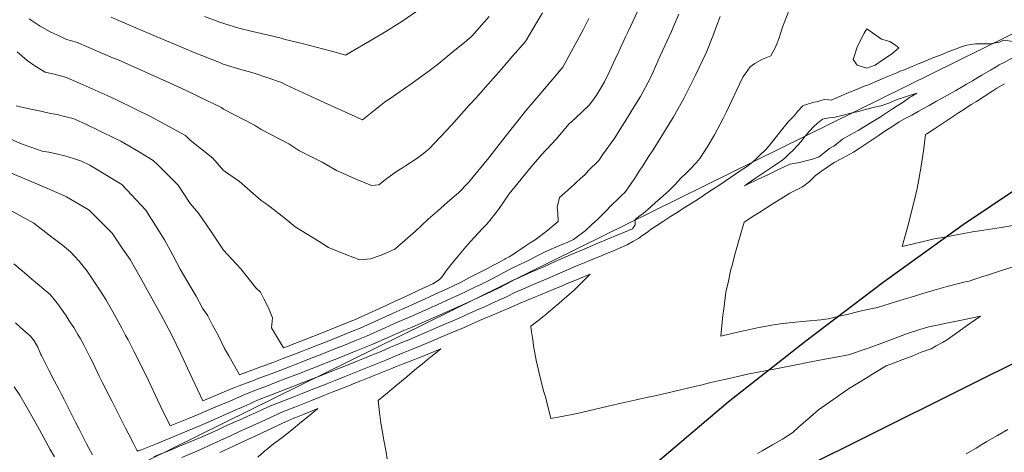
# Model space of a CAD drawing. Header units: inches. Extents: x 11351264 to 11356330, y 6702313 to 6706468.
# Tile 12 of 160: x 11351538 to 11351958, y 6703503 to 6703687. Entities that reach past the tile are written whole.
import ezdxf

# ---------------------------------------------------------------- set-up
doc = ezdxf.new("R2010")
doc.units = ezdxf.units.IN
doc.header["$MEASUREMENT"] = 0
doc.layers.add('Shumate_Contours_clip1', color=7, linetype='Continuous', lineweight=0)
doc.layers.add('Shumate_Parcels_clip1', color=7, linetype='Continuous', lineweight=0)
doc.layers.add('Shumate_Streets_clip1', color=7, linetype='Continuous')

msp = doc.modelspace()

# ---------------------------------------------------------------- linework, layer by layer
at = {"layer": 'Shumate_Contours_clip1'}
for points, elevation in [([(11351868.09, 6703696.44), (11351863.12, 6703683.57), (11351861.69, 6703678.99), (11351860.75, 6703676.69), (11351859.98, 6703674.67), (11351858.07, 6703671.32), (11351854.61, 6703669.86), (11351851.29, 6703668.12), (11351849.36, 6703666.65), (11351847.35, 6703663.77), (11351846.14, 6703662.27), (11351844.72, 6703659.31), (11351843.59, 6703656.81), (11351841.48, 6703652.39), (11351839.25, 6703647.49), (11351837.84, 6703644.66), (11351834.07, 6703637.77), (11351830.95, 6703632.44), (11351827.94, 6703627.58), (11351826.49, 6703625.93), (11351823.67, 6703622.96), (11351822.13, 6703621.5), (11351819.78, 6703619.29), (11351817.2, 6703616.45), (11351814.78, 6703614.01), (11351810.85, 6703610.52), (11351808.99, 6703608.93), (11351806.97, 6703607.03), (11351803.74, 6703604.28), (11351801.96, 6703602.96), (11351800.4, 6703601.67), (11351800.36, 6703599.33), (11351799.16, 6703597.7), (11351795.82, 6703596.31), (11351792.71, 6703595.02), (11351788.57, 6703593.28), (11351784.44, 6703591.53), (11351778.55, 6703589.08), (11351773.1, 6703586.74), (11351767.56, 6703584.3), (11351762.85, 6703582.24), (11351762.23, 6703581.94), (11351761.68, 6703581.68), (11351759.77, 6703580.84), (11351756.34, 6703579.33), (11351752.91, 6703577.83), (11351749.48, 6703576.29), (11351748.78, 6703575.96), (11351746.26, 6703574.61), (11351744.01, 6703573.4), (11351743.73, 6703573.26), (11351742.93, 6703572.86), (11351738.85, 6703570.91), (11351733.92, 6703568.6), (11351729.11, 6703566.38), (11351724.22, 6703564.17), (11351719.55, 6703562.1), (11351715.02, 6703560.1), (11351710.16, 6703557.97), (11351705.38, 6703555.88), (11351701.83, 6703554.37), (11351698.32, 6703552.88), (11351693.5, 6703550.76), (11351688.68, 6703548.65), (11351685.13, 6703547.18), (11351681.58, 6703545.72), (11351674.23, 6703542.8), (11351667.32, 6703540.05), (11351664.19, 6703538.81), (11351660.51, 6703537.36), (11351657.75, 6703536.3), (11351654.21, 6703534.95), (11351651.62, 6703533.96), (11351647.2, 6703532.23), (11351642.99, 6703530.63), (11351640.19, 6703529.53), (11351634.34, 6703527.31), (11351627.66, 6703524.42), (11351621.8, 6703521.87), (11351614.17, 6703518.64), (11351609.48, 6703516.72), (11351606.58, 6703515.52), (11351602.3, 6703513.78), (11351598.36, 6703521.95), (11351596.93, 6703524.92), (11351593.11, 6703533.09), (11351589.31, 6703540.99), (11351586.89, 6703545.7), (11351584.4, 6703550.41), (11351583.36, 6703552.35), (11351581.71, 6703555.47), (11351577.83, 6703562.44), (11351574.85, 6703567.62), (11351572.43, 6703571.61), (11351566.97, 6703579.67), (11351563.5, 6703584), (11351561.42, 6703586.17), (11351559.82, 6703587.96), (11351556.43, 6703590.69), (11351551.91, 6703594.11), (11351544.21, 6703600.09), (11351532.65, 6703606.5)], 1404), ([(11351712.26, 6703693.74), (11351700.91, 6703685.89), (11351694.12, 6703681.7), (11351688.97, 6703678.63), (11351677.74, 6703672.04), (11351677.13, 6703671.64), (11351671.04, 6703673.37), (11351664.48, 6703675.05), (11351657.89, 6703676.66), (11351651.32, 6703678.33), (11351650.79, 6703678.48), (11351650.14, 6703678.65), (11351643.68, 6703680.2), (11351637.32, 6703681.64), (11351631.58, 6703683.09), (11351625.22, 6703685.09), (11351624.93, 6703685.18), (11351624.2, 6703685.44), (11351621.89, 6703686.27), (11351616.91, 6703688.14)], 1418), ([(11351818.95, 6703689.11), (11351816.73, 6703683.8), (11351815.83, 6703681.62), (11351811.01, 6703671.31), (11351808, 6703664.52), (11351806.74, 6703661.73), (11351802.63, 6703654.07), (11351800.91, 6703651.26), (11351795.96, 6703643.29), (11351793.91, 6703640.08), (11351791.61, 6703636.47), (11351788.01, 6703631.38), (11351786.42, 6703629.14), (11351784.82, 6703626.84), (11351780.51, 6703622.49), (11351778.86, 6703620.73), (11351777.08, 6703619.11), (11351772.81, 6703615.16), (11351768.06, 6703611.04), (11351767.16, 6703606.85), (11351767.36, 6703604.38), (11351767.49, 6703600.86), (11351765.84, 6703599.47), (11351763.11, 6703597.13), (11351759.44, 6703594.26), (11351757.8, 6703593.08), (11351755.66, 6703591.76), (11351753.51, 6703590.34), (11351751.64, 6703589.02), (11351749.91, 6703587.88), (11351748.5, 6703586.93), (11351746.67, 6703585.77), (11351745.03, 6703584.91), (11351744.89, 6703584.83), (11351742.5, 6703583.57), (11351739.98, 6703582.24), (11351737.67, 6703581.02), (11351733.76, 6703578.98), (11351729.84, 6703576.94), (11351725.92, 6703574.9), (11351723.57, 6703573.79), (11351719.98, 6703572.09), (11351717.01, 6703570.73), (11351710.6, 6703567.81), (11351705.88, 6703565.68), (11351701.16, 6703563.54), (11351698.55, 6703562.39), (11351692.61, 6703559.69), (11351687.92, 6703557.57), (11351683.24, 6703555.45), (11351680.3, 6703554.23), (11351673.66, 6703551.59), (11351667.02, 6703548.95), (11351665.1, 6703548.18), (11351660.38, 6703546.3), (11351658.18, 6703545.43), (11351655.72, 6703544.47), (11351653.44, 6703543.6), (11351650.06, 6703542.34), (11351646.43, 6703540.96), (11351641.31, 6703539.06), (11351639.41, 6703538.34), (11351631.86, 6703535.57), (11351627.29, 6703543.68), (11351625.32, 6703547.09), (11351622.93, 6703552.14), (11351620.41, 6703556.67), (11351618.32, 6703560.66), (11351616.15, 6703563.98), (11351613.33, 6703568.98), (11351610.85, 6703573.27), (11351606.6, 6703580.59), (11351603.1, 6703587.06), (11351599.89, 6703593.04), (11351596.71, 6703597.98), (11351591.98, 6703605.67), (11351581.77, 6703616.51), (11351578.9, 6703618.3), (11351568.05, 6703624.84), (11351564.52, 6703626.55), (11351561.12, 6703627.64), (11351557.5, 6703628.75), (11351553.9, 6703629.68), (11351550.6, 6703630.27), (11351547.84, 6703630.77), (11351540.6, 6703633.31), (11351538.34, 6703634.2), (11351528.93, 6703638.31)], 1408), ([(11351836.56, 6703688.05), (11351834.56, 6703682.88), (11351833.7, 6703680.4), (11351830.68, 6703672.84), (11351826.07, 6703663.17), (11351821.06, 6703653.19), (11351816.61, 6703645.35), (11351814.74, 6703642.06), (11351807.99, 6703631.36), (11351805.94, 6703628.14), (11351803.89, 6703624.94), (11351801.8, 6703621.77), (11351800.41, 6703619.71), (11351798.32, 6703616.63), (11351795.99, 6703613.2), (11351794.42, 6703611.7), (11351792.87, 6703610.23), (11351790.43, 6703607.86), (11351787.5, 6703604.9), (11351784.37, 6703601.82), (11351781.77, 6703599.36), (11351778.98, 6703596.83), (11351774.11, 6703593.13), (11351771.31, 6703591.94), (11351768.88, 6703590.91), (11351766.5, 6703589.89), (11351763.79, 6703588.72), (11351761.7, 6703587.81), (11351758.39, 6703586.03), (11351755.54, 6703584.57), (11351753.36, 6703583.56), (11351749.92, 6703581.97), (11351746.89, 6703580.45), (11351744.45, 6703579.07), (11351741.86, 6703577.73), (11351738.33, 6703575.92), (11351734.33, 6703573.89), (11351731.82, 6703572.68), (11351728.87, 6703571.3), (11351725.33, 6703569.63), (11351722.1, 6703568.14), (11351716.01, 6703565.4), (11351711.15, 6703563.23), (11351708.01, 6703561.82), (11351703.27, 6703559.72), (11351698.44, 6703557.63), (11351693.61, 6703555.48), (11351690.66, 6703554.15), (11351688.78, 6703553.32), (11351685.96, 6703552.05), (11351680.95, 6703549.97), (11351676.59, 6703548.24), (11351674.3, 6703547.33), (11351669.67, 6703545.49), (11351667.66, 6703544.69), (11351662.76, 6703542.74), (11351658.11, 6703540.91), (11351653.83, 6703539.27), (11351646.82, 6703536.6), (11351639.8, 6703533.94), (11351637.79, 6703533.2), (11351632.78, 6703531.31), (11351629.02, 6703529.94), (11351626.36, 6703528.79), (11351624.03, 6703527.78), (11351616.28, 6703524.56), (11351611.63, 6703534.18), (11351606.87, 6703544.5), (11351602.89, 6703552.69), (11351598.27, 6703561.2), (11351591.84, 6703572.97), (11351590.8, 6703574.8), (11351585.25, 6703584.66), (11351582.15, 6703589.08), (11351577.62, 6703595.82), (11351569.21, 6703604.28), (11351568.36, 6703605.1), (11351568.05, 6703605.38), (11351567.38, 6703605.9), (11351558.14, 6703611.25), (11351555.97, 6703612.33), (11351544.86, 6703617.14), (11351534.31, 6703621.56)], 1406), ([(11351801.33, 6703690.19), (11351797.31, 6703681.7), (11351796.24, 6703679.46), (11351793.38, 6703673.16), (11351791.79, 6703669.87), (11351789.41, 6703664.65), (11351787.28, 6703660.29), (11351784.09, 6703655.06), (11351782.85, 6703653.15), (11351780.94, 6703650.43), (11351777.75, 6703647.45), (11351774.9, 6703644.76), (11351772.15, 6703642.22), (11351766.65, 6703635.88), (11351760.45, 6703629.14), (11351756.2, 6703624.23), (11351747.98, 6703614.21), (11351746.62, 6703612.54), (11351744.3, 6703608.98), (11351742.2, 6703605.99), (11351738.95, 6703601.91), (11351737.1, 6703599.66), (11351735.63, 6703598.13), (11351731.8, 6703593.94), (11351730.21, 6703592.27), (11351728.19, 6703590.05), (11351725.35, 6703586.67), (11351723.27, 6703584.06), (11351721.89, 6703582.34), (11351719.87, 6703579.79), (11351717.95, 6703577.19), (11351716.88, 6703576.06), (11351714.16, 6703574.31), (11351708.26, 6703571.59), (11351703.77, 6703569.51), (11351699.07, 6703567.35), (11351698.66, 6703567.17), (11351694.53, 6703565.27), (11351689.86, 6703563.13), (11351685.19, 6703560.99), (11351680.52, 6703558.85), (11351679.66, 6703558.49), (11351673.02, 6703555.85), (11351666.38, 6703553.21), (11351659.74, 6703550.57), (11351653.61, 6703548.13), (11351653.32, 6703548.02), (11351653.06, 6703547.92), (11351650.58, 6703546.99), (11351645.53, 6703555.56), (11351645.93, 6703559.86), (11351644.22, 6703564.06), (11351642.22, 6703567.88), (11351640.74, 6703570.73), (11351638.8, 6703572.63), (11351632.38, 6703580.68), (11351625, 6703588.55), (11351622.8, 6703592.04), (11351619.7, 6703596.67), (11351614.42, 6703604.3), (11351610.85, 6703608.51), (11351605.67, 6703616.27), (11351596.71, 6703625.2), (11351595.13, 6703626.85), (11351588.82, 6703630.62), (11351581.26, 6703635.08), (11351578.92, 6703636.21), (11351566.17, 6703642.36), (11351561.07, 6703644.61), (11351556.69, 6703645.69), (11351554.14, 6703646.32), (11351551.29, 6703646.84), (11351547.27, 6703647.71), (11351543.66, 6703648.51), (11351540.36, 6703649.25), (11351536.69, 6703650.07)], 1410), ([(11351780.64, 6703687.23), (11351778.3, 6703682.66), (11351775.5, 6703677.45), (11351773.99, 6703674.54), (11351769.58, 6703666.49), (11351766.58, 6703662.95), (11351759.35, 6703654.42), (11351754.18, 6703648.51), (11351749.19, 6703642.23), (11351745.98, 6703638.18), (11351739.4, 6703629.71), (11351738, 6703627.97), (11351729.39, 6703617.35), (11351725.07, 6703613.08), (11351723.24, 6703611.5), (11351720.38, 6703609.07), (11351716.15, 6703605.23), (11351712.12, 6703601.82), (11351706.81, 6703596.76), (11351702.36, 6703592.9), (11351697.92, 6703589.04), (11351692.15, 6703586.54), (11351687.69, 6703584.93), (11351683.13, 6703584.45), (11351677.18, 6703586.83), (11351669.79, 6703589.81), (11351665.82, 6703592.24), (11351655.59, 6703598.53), (11351651.24, 6703602.07), (11351643.63, 6703608.08), (11351641.07, 6703609.78), (11351631.89, 6703617.8), (11351625, 6703622.51), (11351620.48, 6703627.75), (11351610.85, 6703635.45), (11351608.83, 6703637.47), (11351598.65, 6703642.97), (11351594.44, 6703645.29), (11351579.46, 6703652.65), (11351575.43, 6703654.44), (11351563.94, 6703659.6), (11351557.69, 6703662.29), (11351552.36, 6703663.62), (11351549.05, 6703664.43), (11351544.69, 6703667.03), (11351541.45, 6703669.35), (11351537.22, 6703673.06)], 1412), ([(11351760.82, 6703689.67), (11351758.36, 6703685.33), (11351753.69, 6703677.45), (11351748.15, 6703671.14), (11351743.29, 6703665.5), (11351736.59, 6703657.96), (11351732.76, 6703653.64), (11351729.7, 6703650.3), (11351722.11, 6703641.86), (11351712.65, 6703631.68), (11351711.24, 6703630.59), (11351709.47, 6703629.18), (11351706.51, 6703627.03), (11351702.99, 6703624.75), (11351701.22, 6703623.61), (11351698.73, 6703622.03), (11351694.63, 6703619.16), (11351691.24, 6703616.49), (11351688.02, 6703616.17), (11351681.81, 6703618.69), (11351673.22, 6703622.59), (11351667.11, 6703626.13), (11351657.15, 6703631.1), (11351652.79, 6703633.87), (11351641.07, 6703639.96), (11351638.51, 6703641.64), (11351625, 6703648.65), (11351624.14, 6703649.34), (11351618.26, 6703652.17), (11351609.1, 6703656.58), (11351601.98, 6703659.77), (11351593.74, 6703663.56), (11351580.12, 6703669.56), (11351578.18, 6703670.4), (11351562.47, 6703677.12), (11351558.15, 6703678.35), (11351555.58, 6703679.5), (11351551.24, 6703681.5), (11351546.89, 6703683.92), (11351542.27, 6703687.09)], 1414), ([(11351738.23, 6703688.13), (11351730.72, 6703679.7), (11351727.64, 6703677.03), (11351722.89, 6703673.23), (11351716.68, 6703668.1), (11351712.63, 6703664.95), (11351705.35, 6703659.63), (11351695.55, 6703652.85), (11351693.65, 6703651.58), (11351691.14, 6703649.6), (11351689.22, 6703648.11), (11351684.24, 6703644.15), (11351679.53, 6703646.24), (11351667.93, 6703651.46), (11351664.55, 6703653.06), (11351651.55, 6703659.05), (11351649.7, 6703659.95), (11351643.91, 6703661.92), (11351638.07, 6703663.91), (11351631.45, 6703665.86), (11351624.88, 6703667.84), (11351622.97, 6703668.59), (11351612.49, 6703672.8), (11351603.22, 6703676.7), (11351600.09, 6703678.01), (11351596.33, 6703679.6), (11351587.7, 6703683.22), (11351580.69, 6703686.24), (11351577.12, 6703687.77)], 1416), ([(11351961.25, 6703677.39), (11351957.18, 6703678), (11351955.44, 6703677.15), (11351951.5, 6703676.46), (11351948.55, 6703676.49), (11351945.25, 6703676.41), (11351941.58, 6703675.89), (11351939.23, 6703675.14), (11351936.74, 6703674.19), (11351933.95, 6703673.14), (11351930.59, 6703671.8), (11351928.71, 6703671.05), (11351926.45, 6703670.18), (11351922.86, 6703668.69), (11351920.9, 6703667.87), (11351919.04, 6703667.11), (11351917.19, 6703666.34), (11351914.97, 6703665.41), (11351913.21, 6703664.74), (11351911.71, 6703664.15), (11351908.16, 6703662.67), (11351904.6, 6703661.18), (11351899.23, 6703658.9), (11351897.9, 6703658.43), (11351894.29, 6703656.92), (11351890.68, 6703655.4), (11351887.07, 6703653.85), (11351884.73, 6703652.82), (11351883.86, 6703652.53), (11351882.86, 6703652.54), (11351880.85, 6703652.77), (11351877.58, 6703651.69), (11351876.38, 6703651.56), (11351872.84, 6703650.52), (11351871.81, 6703650.1), (11351869.68, 6703647.8), (11351867.98, 6703645.84), (11351865.54, 6703643.24), (11351863.75, 6703641.05), (11351862.07, 6703638.98), (11351860.5, 6703637.02), (11351857.7, 6703633.5), (11351857.09, 6703632.75), (11351856.18, 6703631.57), (11351853.05, 6703628.66), (11351851.54, 6703627.26), (11351849.61, 6703625.49), (11351847.69, 6703624.12), (11351845.54, 6703622.67), (11351840.93, 6703619.58), (11351836.33, 6703616.49), (11351831.74, 6703613.4), (11351827.2, 6703610.39), (11351821.27, 6703606.69), (11351817.58, 6703604.29), (11351815.39, 6703602.9), (11351812.35, 6703600.92), (11351809.57, 6703599.17), (11351807.1, 6703597.57), (11351805.12, 6703595.98), (11351803.23, 6703594.68), (11351801.71, 6703593.65), (11351799.36, 6703592.33), (11351796.91, 6703590.92), (11351793, 6703589.24), (11351790.78, 6703588.26), (11351788.91, 6703587.45), (11351785.28, 6703585.96), (11351783.03, 6703585.04), (11351780.04, 6703583.81), (11351777.15, 6703582.61), (11351774.8, 6703581.63), (11351770.48, 6703579.79), (11351766.05, 6703577.86), (11351761.73, 6703576), (11351758.34, 6703574.57), (11351756.36, 6703573.73), (11351752.8, 6703572.22), (11351749.03, 6703570.57), (11351745.59, 6703568.82), (11351743.54, 6703567.91), (11351739.21, 6703565.95), (11351736.17, 6703564.56), (11351733.42, 6703563.32), (11351731.27, 6703562.36), (11351728.95, 6703561.34), (11351726.36, 6703560.17), (11351721.67, 6703558.14), (11351718.52, 6703556.79), (11351714.03, 6703554.84), (11351707.51, 6703552.02), (11351703.89, 6703550.52), (11351701.71, 6703549.62), (11351698.21, 6703548.16), (11351696.17, 6703547.27), (11351693.39, 6703546.09), (11351691.42, 6703545.23), (11351687.75, 6703543.73), (11351685.77, 6703542.92), (11351682.22, 6703541.48), (11351678.8, 6703540.12), (11351675.58, 6703538.84), (11351671.88, 6703537.36), (11351668.06, 6703535.85), (11351662.91, 6703533.8), (11351659.21, 6703532.38), (11351654.6, 6703530.61), (11351647.59, 6703527.85), (11351645.09, 6703526.87), (11351639.57, 6703524.72), (11351634.69, 6703522.55), (11351628.97, 6703520.03), (11351624.93, 6703518.23), (11351619.52, 6703515.82), (11351615.17, 6703514), (11351611.89, 6703512.62), (11351607, 6703510.61), (11351604.3, 6703509.49), (11351596.72, 6703506.39), (11351589.72, 6703503.56), (11351589.41, 6703503.44), (11351588.49, 6703503.1), (11351588.05, 6703503.5), (11351586.66, 6703506.3), (11351584.4, 6703510.79), (11351583.36, 6703512.88), (11351580.3, 6703518.85), (11351577.41, 6703524.54), (11351576.2, 6703526.9), (11351573.48, 6703532.22), (11351572.09, 6703534.95), (11351569.49, 6703540.47), (11351568.17, 6703543.23), (11351565.51, 6703548.34), (11351563.93, 6703551.11), (11351563.41, 6703552.01), (11351563.04, 6703552.74), (11351561.23, 6703555.75), (11351559.87, 6703557.75), (11351558.03, 6703560.71), (11351554.72, 6703565.42), (11351551.25, 6703569.81), (11351543.47, 6703576.25), (11351541.08, 6703578.21), (11351535.71, 6703582.74)], 1402), ([(11351966.64, 6703583.21), (11351956.82, 6703580.04), (11351951.19, 6703578.32), (11351948.44, 6703577.36), (11351944.51, 6703576.12), (11351942.57, 6703575.45), (11351940.29, 6703574.93), (11351932.59, 6703573), (11351927.69, 6703571.57), (11351922.78, 6703570.12), (11351917.86, 6703568.63), (11351914.94, 6703567.73), (11351908.95, 6703565.86), (11351903.48, 6703564.19), (11351897.35, 6703562.87), (11351894.52, 6703562.17), (11351891.73, 6703561.54), (11351884.88, 6703559.96), (11351882.47, 6703559.45), (11351879.41, 6703558.99), (11351872.98, 6703558.36), (11351867.15, 6703557.88), (11351863.41, 6703557.45), (11351860.16, 6703557.02), (11351853.05, 6703555.69), (11351847.92, 6703554.54), (11351844.53, 6703553.79), (11351836.8, 6703552.06), (11351837.7, 6703561.01), (11351838.05, 6703563.55), (11351838.99, 6703570.7), (11351840.05, 6703575.42), (11351840.99, 6703579.78), (11351841.63, 6703582.26), (11351843.09, 6703587.8), (11351845.35, 6703595.78), (11351846.76, 6703600.49), (11351851.34, 6703603.52), (11351853.41, 6703604.8), (11351858.67, 6703608.21), (11351863.53, 6703611.11), (11351866.27, 6703612.85), (11351869.57, 6703614.64), (11351871.66, 6703615.56), (11351874.59, 6703617.81), (11351877.19, 6703620.4), (11351879.7, 6703622.22), (11351885.05, 6703625.88), (11351888.64, 6703627.75), (11351893.36, 6703630.28), (11351895.77, 6703631.88), (11351897.85, 6703633.27), (11351900.81, 6703635.24), (11351903.77, 6703637.22), (11351906.73, 6703639.2), (11351909.69, 6703641.18), (11351912.38, 6703642.98), (11351912.64, 6703643.13), (11351912.67, 6703643.15), (11351912.7, 6703643.17), (11351915.38, 6703644.6), (11351918.09, 6703646.08), (11351920.79, 6703647.57), (11351923.47, 6703649.07), (11351925.51, 6703650.21), (11351928.73, 6703652.01), (11351930.74, 6703653.13), (11351933.29, 6703654.58), (11351936.86, 6703656.64), (11351939.36, 6703658.04), (11351941.44, 6703659.23), (11351944.04, 6703660.76), (11351946.27, 6703662.08), (11351948.03, 6703663.12), (11351951.68, 6703665.3), (11351954.03, 6703666.71), (11351955.4, 6703667.52), (11351957.46, 6703668.52), (11351961.06, 6703670.52)], 1402), ([(11351961.14, 6703599.06), (11351956.14, 6703598.3), (11351946.94, 6703596.83), (11351944.06, 6703596.36), (11351932.05, 6703594.22), (11351927.71, 6703593.4), (11351923.64, 6703592.44), (11351919.46, 6703591.47), (11351914.07, 6703590.17), (11351916.48, 6703598.79), (11351917.47, 6703602.67), (11351919.9, 6703612.42), (11351920.38, 6703614.87), (11351921.15, 6703618.75), (11351922.25, 6703625.25), (11351923.27, 6703631.87), (11351924.01, 6703637.81), (11351924.5, 6703638.13), (11351924.6, 6703638.2), (11351927.83, 6703640.33), (11351931.22, 6703642.55), (11351934.62, 6703644.78), (11351938.01, 6703647), (11351940.7, 6703648.76), (11351943.47, 6703650.55), (11351945.66, 6703651.96), (11351948.91, 6703654.08), (11351952.67, 6703656.49), (11351953.05, 6703656.75), (11351954.38, 6703657.59), (11351957.69, 6703659.47)], 1404), ([(11351852.5, 6703502.07), (11351854.36, 6703503.21), (11351858.88, 6703505.76), (11351863.15, 6703508.24), (11351867.43, 6703511.01), (11351869.84, 6703513.3), (11351875, 6703517.69), (11351878.46, 6703520.59), (11351881.24, 6703522.59), (11351884.89, 6703525.22), (11351891.15, 6703529.55), (11351899.14, 6703534.48), (11351901.09, 6703535.63), (11351907.2, 6703539.35), (11351910.32, 6703540.49), (11351914.68, 6703542.26), (11351918.34, 6703543.57), (11351922.18, 6703545.16), (11351926.33, 6703546.69), (11351928.45, 6703547.85), (11351931.19, 6703549.31), (11351932.96, 6703550.31), (11351936.81, 6703553.06), (11351938.87, 6703554.54), (11351942.84, 6703557.35), (11351947.37, 6703560.55), (11351938.57, 6703558.74), (11351932.99, 6703557.6), (11351928.93, 6703556.73), (11351925.43, 6703556.01), (11351921.58, 6703554.88), (11351915.83, 6703552.97), (11351908.04, 6703550.01), (11351899.96, 6703547.11), (11351891.15, 6703544.06), (11351885.09, 6703542.99), (11351881.1, 6703542.19), (11351872.98, 6703540.63), (11351870.35, 6703540.1), (11351859.59, 6703538.03), (11351848.84, 6703535.95), (11351840.31, 6703534.06), (11351836.45, 6703533.19), (11351832.6, 6703532.25), (11351827.71, 6703531.08), (11351825.57, 6703530.57), (11351818.54, 6703528.9), (11351809.36, 6703526.81), (11351805.23, 6703525.88), (11351800.18, 6703524.74), (11351791.23, 6703522.75), (11351783.49, 6703520.97), (11351777.48, 6703519.54), (11351773.49, 6703518.73), (11351770.56, 6703518.11), (11351764.48, 6703516.92), (11351763.43, 6703521.06), (11351761.96, 6703526.56), (11351761.37, 6703528.7), (11351759.51, 6703536.24), (11351758.11, 6703541.81), (11351757.09, 6703547.88), (11351756.71, 6703550.46), (11351756.16, 6703553.88), (11351755.87, 6703556.22), (11351758.84, 6703558.52), (11351760.86, 6703560.07), (11351762.31, 6703561.3), (11351765.37, 6703563.9), (11351767.81, 6703565.94), (11351770.41, 6703568.19), (11351774.15, 6703571.47), (11351776.21, 6703573.48), (11351777.82, 6703575.05), (11351781.21, 6703578.42), (11351776.31, 6703576.41), (11351771.07, 6703574.26), (11351769.9, 6703573.75), (11351765.38, 6703571.88), (11351762.68, 6703570.76), (11351759.99, 6703569.63), (11351757.84, 6703568.74), (11351754.09, 6703567.17), (11351751.34, 6703566.01), (11351748.59, 6703564.83), (11351747.47, 6703564.32), (11351742.8, 6703562.34), (11351739.9, 6703561.1), (11351734.09, 6703558.62), (11351728.5, 6703556.17), (11351726.49, 6703555.33), (11351722.01, 6703553.43), (11351717.53, 6703551.52), (11351713.05, 6703549.6), (11351709.64, 6703548.14), (11351705.1, 6703546.32), (11351701.6, 6703544.89), (11351698.1, 6703543.46), (11351694.17, 6703541.8), (11351689.96, 6703540.1), (11351686.41, 6703538.66), (11351682.86, 6703537.23), (11351676.44, 6703534.68), (11351672.62, 6703533.16), (11351668.97, 6703531.71), (11351665.3, 6703530.25), (11351661.61, 6703528.82), (11351658.53, 6703527.62), (11351654.99, 6703526.25), (11351647.99, 6703523.44), (11351644.73, 6703522.16), (11351641.68, 6703520.77), (11351638.72, 6703519.45), (11351635.98, 6703518.2), (11351632.7, 6703516.75), (11351630.27, 6703515.64), (11351628.07, 6703514.64), (11351624.57, 6703513.08), (11351622.65, 6703512.2), (11351617.22, 6703509.73), (11351611.6, 6703507.37), (11351608.28, 6703505.98), (11351602.01, 6703503.4), (11351595.53, 6703500.77)], 1400), ([(11351569.2, 6703501.51), (11351566.75, 6703506.22), (11351565.62, 6703508.49), (11351563.55, 6703512.5), (11351562.04, 6703515.48), (11351560.35, 6703518.77), (11351558.46, 6703522.5), (11351557.15, 6703525.04), (11351556.06, 6703527.15), (11351554.9, 6703529.41), (11351553.11, 6703532.86), (11351550.69, 6703537.58), (11351549.08, 6703540.71), (11351547.76, 6703543.28), (11351547.47, 6703543.85), (11351547.28, 6703544.26), (11351545.92, 6703547.39), (11351544.43, 6703550.02), (11351542.88, 6703552.07), (11351538.63, 6703555.72), (11351536.4, 6703557.7)], 1400), ([(11351694.66, 6703499.86), (11351694.26, 6703502.65), (11351693.35, 6703507.79), (11351692.56, 6703511.86), (11351691.97, 6703514.99), (11351691.52, 6703519.51), (11351690.91, 6703524.62), (11351693.34, 6703526.63), (11351694.83, 6703527.87), (11351697.53, 6703530.1), (11351700.81, 6703532.82), (11351703.09, 6703534.76), (11351703.44, 6703535.05), (11351705.25, 6703536.56), (11351707.41, 6703538.36), (11351709.57, 6703540.15), (11351711.73, 6703541.95), (11351713.83, 6703543.69), (11351717.56, 6703546.69), (11351712.07, 6703544.39), (11351711.78, 6703544.26), (11351708.49, 6703542.97), (11351704.99, 6703541.58), (11351701.49, 6703540.19), (11351697.99, 6703538.79), (11351696.93, 6703538.35), (11351694.16, 6703537.24), (11351690.6, 6703535.82), (11351687.05, 6703534.4), (11351683.5, 6703532.98), (11351681, 6703531.99), (11351678.71, 6703531.08), (11351675.04, 6703529.62), (11351671.37, 6703528.16), (11351667.7, 6703526.7), (11351662.45, 6703524.63), (11351658.91, 6703523.25), (11351655.38, 6703521.86), (11351649.85, 6703519.62), (11351642.97, 6703516.46), (11351637.27, 6703513.85), (11351631.58, 6703511.26), (11351625.89, 6703508.65), (11351623.83, 6703507.71), (11351620.2, 6703506.04), (11351614.91, 6703503.6), (11351607.29, 6703500.41)], 1398), ([(11351552.99, 6703500.7), (11351551.27, 6703503.79), (11351548.58, 6703508.75), (11351545.87, 6703513.7), (11351542.87, 6703518.93), (11351541, 6703522.17), (11351538.25, 6703526.85), (11351535.94, 6703530.41)], 1398), ([(11351639.65, 6703500.51), (11351642.28, 6703502.87), (11351646.38, 6703506.15), (11351649.86, 6703508.81), (11351653.95, 6703512.06), (11351657.44, 6703514.79), (11351661.76, 6703518.37), (11351665.15, 6703521.18), (11351662.75, 6703520.22), (11351659.31, 6703518.85), (11351655.77, 6703517.45), (11351654.93, 6703517.11), (11351649.93, 6703514.78), (11351644.25, 6703512.14), (11351638.57, 6703509.5), (11351632.89, 6703506.87), (11351628.95, 6703505.04), (11351623.5, 6703502.52)], 1396), ([(11351959.03, 6703512.23), (11351954.59, 6703509.69), (11351950.14, 6703507.18), (11351947.95, 6703505.84), (11351945.62, 6703504.37), (11351943.58, 6703503.19), (11351941.33, 6703501.97)], 1400)]:
    msp.add_lwpolyline(points, dxfattribs=dict(at, elevation=elevation))
for points, elevation in [([(11351893.14, 6703669.76), (11351894.91, 6703667.36), (11351898.97, 6703666.14), (11351902.53, 6703667.3), (11351905.85, 6703669.59), (11351909.5, 6703672.06), (11351912.68, 6703674.68), (11351910.75, 6703676.19), (11351908.73, 6703677.41), (11351905.22, 6703678.39), (11351898.97, 6703682.8), (11351897.86, 6703681.03), (11351894.97, 6703675.41)], 1402), ([(11351846.83, 6703616.01), (11351847.72, 6703616.4), (11351848.04, 6703616.58), (11351852.49, 6703618.67), (11351857.08, 6703620.84), (11351861.67, 6703623.04), (11351863.74, 6703624.08), (11351866.25, 6703625.27), (11351870.29, 6703626), (11351873.08, 6703626.66), (11351875.89, 6703627.37), (11351878.67, 6703628.41), (11351881.17, 6703630.3), (11351883.09, 6703631.94), (11351884.94, 6703632.93), (11351886.93, 6703634.49), (11351888.64, 6703635.88), (11351892.24, 6703637.79), (11351895.33, 6703639.53), (11351897.9, 6703641.12), (11351900.1, 6703642.48), (11351904.37, 6703645.06), (11351907.41, 6703647.04), (11351909.96, 6703648.71), (11351911.97, 6703650.04), (11351913.98, 6703651.38), (11351917.62, 6703653.84), (11351918.09, 6703654.13), (11351920.33, 6703655.45), (11351918.4, 6703654.89), (11351917.62, 6703654.61), (11351915.01, 6703653.76), (11351911.87, 6703652.68), (11351908.35, 6703651.24), (11351904.96, 6703650.08), (11351902.23, 6703649.45), (11351898.4, 6703648.52), (11351895.4, 6703647.7), (11351892.7, 6703647.03), (11351888.29, 6703645.94), (11351885.55, 6703645.29), (11351883.01, 6703644.91), (11351880.11, 6703644.33), (11351878.01, 6703642.66), (11351876.34, 6703641.08), (11351874.43, 6703639.14), (11351872.71, 6703637.16), (11351870.82, 6703634.75), (11351869.43, 6703633.2), (11351867.61, 6703631.25), (11351865.98, 6703629.56), (11351864.34, 6703628.12), (11351863.03, 6703626.97), (11351861.16, 6703625.71), (11351859.24, 6703624.38), (11351855.42, 6703621.79), (11351851.58, 6703619.2), (11351847.85, 6703616.69), (11351847.69, 6703616.59)], 1400)]:
    msp.add_lwpolyline(points, close=True, dxfattribs=dict(at, elevation=elevation))
at = {"layer": 'Shumate_Parcels_clip1'}
msp.add_lwpolyline([(11352075.68, 6704553.81), (11352325, 6703959.5), (11352324.75, 6703958.82), (11352285, 6703850), (11352153, 6703775.5), (11351539, 6703472.5), (11351560.69, 6703393.93), (11351517.68, 6703371.56), (11351468.97, 6703346.71), (11351420.38, 6703322.41), (11351370.7, 6703298.56), (11351322.3, 6703275.35), (11351282.15, 6703257.73), (11351264.41, 6703250.15), (11351264.41, 6705530.13)], dxfattribs=at)
at = {"layer": 'Shumate_Streets_clip1', "color": 2}
for points in [[(11351586, 6703362), (11351633, 6703387.5), (11351681, 6703414), (11351729, 6703441.5), (11351776, 6703469.5), (11351808, 6703497), (11351840, 6703524), (11351873, 6703550), (11351906, 6703575), (11351940, 6703599.5), (11351975, 6703623), (11352010, 6703646), (11352046, 6703668), (11352082, 6703689), (11352312, 6703798), (11352396, 6703838)], [(11351586, 6703362), (11351835, 6703477.5), (11352073, 6703596), (11352281, 6703711.5), (11352300, 6703720.5), (11352423, 6703777)]]:
    msp.add_lwpolyline(points, dxfattribs=at)

doc.saveas('drawing.dxf')
